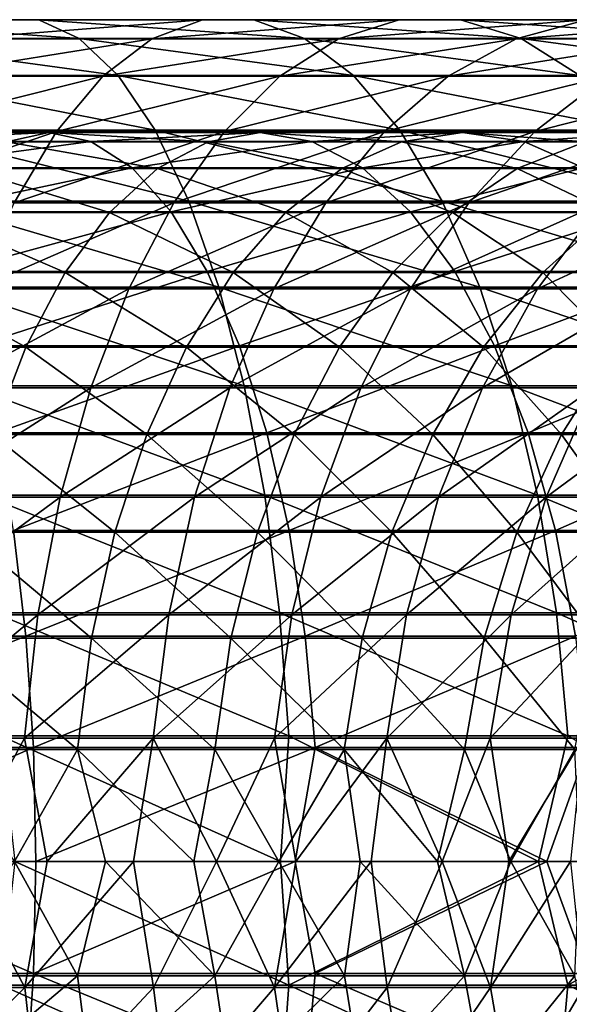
# Model space of a CAD drawing. Header units: metres. Extents: x -62 to 150, y -92 to 92.
# Tile 256 of 256: x 113 to 120, y -2 to 11. Entities that reach past the tile are written whole.
import ezdxf

# ---------------------------------------------------------------- set-up
doc = ezdxf.new("R2010")
doc.units = ezdxf.units.M
doc.layers.add('solid_500615', color=7, linetype='CONTINUOUS')

msp = doc.modelspace()

# ---------------------------------------------------------------- linework, layer by layer
at = {"layer": 'solid_500615'}
for points in [[(113.376251, 10.970339, -47.015034), (112.844093, 10.967999, -48.572319), (110.096756, 10.967999, -47.768135)], [(110.488327, 10.970339, -46.169697), (113.376251, 10.970339, -47.015034), (110.096756, 10.967999, -47.768135)], [(113.902557, 10.727129, -45.474842), (113.376251, 10.970339, -47.015034), (110.488327, 10.970339, -46.169697)], [(110.875603, 10.727129, -44.58881), (113.902557, 10.727129, -45.474842), (110.488327, 10.970339, -46.169697)], [(115.509041, 10.967999, -49.617611), (114.848145, 10.720164, -51.104263), (112.318008, 10.720164, -50.111851)], [(112.844093, 10.967999, -48.572319), (115.509041, 10.967999, -49.617611), (112.318008, 10.720164, -50.111851)], [(116.177559, 10.970339, -48.113811), (115.509041, 10.967999, -49.617611), (112.844093, 10.967999, -48.572319)], [(113.376251, 10.970339, -47.015034), (116.177559, 10.970339, -48.113811), (112.844093, 10.967999, -48.572319)], [(116.838737, 10.727129, -46.626522), (116.177559, 10.970339, -48.113811), (113.376251, 10.970339, -47.015034)], [(113.902557, 10.727129, -45.474842), (116.838737, 10.727129, -46.626522), (113.376251, 10.970339, -47.015034)], [(118.070488, 10.967999, -50.895725), (117.280022, 10.720164, -52.317722), (114.848145, 10.720164, -51.104263)], [(115.509041, 10.967999, -49.617611), (118.070488, 10.967999, -50.895725), (114.848145, 10.720164, -51.104263)], [(118.870071, 10.970339, -49.457329), (118.070488, 10.967999, -50.895725), (115.509041, 10.967999, -49.617611)], [(116.177559, 10.970339, -48.113811), (118.870071, 10.970339, -49.457329), (115.509041, 10.967999, -49.617611)], [(119.660881, 10.727129, -48.034721), (118.870071, 10.970339, -49.457329), (116.177559, 10.970339, -48.113811)], [(116.838737, 10.727129, -46.626522), (119.660881, 10.727129, -48.034721), (116.177559, 10.970339, -48.113811)], [(120.508141, 10.967999, -52.396542), (119.59436, 10.720164, -53.742619), (117.280022, 10.720164, -52.317722)], [(118.070488, 10.967999, -50.895725), (120.508141, 10.967999, -52.396542), (117.280022, 10.720164, -52.317722)], [(121.432457, 10.970339, -51.034939), (120.508141, 10.967999, -52.396542), (118.070488, 10.967999, -50.895725)], [(118.870071, 10.970339, -49.457329), (121.432457, 10.970339, -51.034939), (118.070488, 10.967999, -50.895725)], [(122.346634, 10.727129, -49.688286), (121.432457, 10.970339, -51.034939), (118.870071, 10.970339, -49.457329)], [(119.660881, 10.727129, -48.034721), (122.346634, 10.727129, -49.688286), (118.870071, 10.970339, -49.457329)], [(122.802681, 10.967999, -54.108166), (121.772827, 10.720164, -55.367657), (119.59436, 10.720164, -53.742619)], [(120.508141, 10.967999, -52.396542), (122.802681, 10.967999, -54.108166), (119.59436, 10.720164, -53.742619)], [(114.411247, 10.243814, -43.986225), (113.902557, 10.727129, -45.474842), (110.875603, 10.727129, -44.58881)], [(111.249908, 10.243814, -43.060856), (114.411247, 10.243814, -43.986225), (110.875603, 10.727129, -44.58881)], [(114.848145, 10.720164, -51.104263), (114.209671, 10.23238, -52.540493), (111.809769, 10.23238, -51.599163)], [(112.318008, 10.720164, -50.111851), (114.848145, 10.720164, -51.104263), (111.809769, 10.23238, -51.599163)], [(117.477776, 10.243814, -45.189034), (116.838737, 10.727129, -46.626522), (113.902557, 10.727129, -45.474842)], [(114.411247, 10.243814, -43.986225), (117.477776, 10.243814, -45.189034), (113.902557, 10.727129, -45.474842)], [(117.280022, 10.720164, -52.317722), (116.516357, 10.23238, -53.69149), (114.209671, 10.23238, -52.540493)], [(114.848145, 10.720164, -51.104263), (117.280022, 10.720164, -52.317722), (114.209671, 10.23238, -52.540493)], [(119.59436, 10.720164, -53.742619), (118.711571, 10.23238, -55.043037), (116.516357, 10.23238, -53.69149)], [(117.280022, 10.720164, -52.317722), (119.59436, 10.720164, -53.742619), (116.516357, 10.23238, -53.69149)], [(120.425209, 10.243814, -46.659748), (119.660881, 10.727129, -48.034721), (116.838737, 10.727129, -46.626522)], [(117.477776, 10.243814, -45.189034), (120.425209, 10.243814, -46.659748), (116.838737, 10.727129, -46.626522)], [(121.772827, 10.720164, -55.367657), (120.777908, 10.23238, -56.584427), (118.711571, 10.23238, -55.043037)], [(119.59436, 10.720164, -53.742619), (121.772827, 10.720164, -55.367657), (118.711571, 10.23238, -55.043037)], [(123.230194, 10.243814, -48.386723), (122.346634, 10.727129, -49.688286), (119.660881, 10.727129, -48.034721)], [(120.425209, 10.243814, -46.659748), (123.230194, 10.243814, -48.386723), (119.660881, 10.727129, -48.034721)], [(114.890923, 9.531213, -42.5825), (114.411247, 10.243814, -43.986225), (111.249908, 10.243814, -43.060856)], [(111.602867, 9.531213, -41.620037), (114.890923, 9.531213, -42.5825), (111.249908, 10.243814, -43.060856)], [(114.209671, 10.23238, -52.540493), (113.607895, 9.515565, -53.894146), (111.33075, 9.515565, -53.000965)], [(111.809769, 10.23238, -51.599163), (114.209671, 10.23238, -52.540493), (111.33075, 9.515565, -53.000965)], [(116.516357, 10.23238, -53.69149), (115.796608, 9.515565, -54.986275), (113.607895, 9.515565, -53.894146)], [(114.209671, 10.23238, -52.540493), (116.516357, 10.23238, -53.69149), (113.607895, 9.515565, -53.894146)], [(118.080376, 9.531213, -43.833519), (117.477776, 10.243814, -45.189034), (114.411247, 10.243814, -43.986225)], [(114.890923, 9.531213, -42.5825), (118.080376, 9.531213, -43.833519), (114.411247, 10.243814, -43.986225)], [(118.711571, 10.23238, -55.043037), (117.879539, 9.515565, -56.268696), (115.796608, 9.515565, -54.986275)], [(116.516357, 10.23238, -53.69149), (118.711571, 10.23238, -55.043037), (115.796608, 9.515565, -54.986275)], [(121.14595, 9.531213, -45.363186), (120.425209, 10.243814, -46.659748), (117.477776, 10.243814, -45.189034)], [(118.080376, 9.531213, -43.833519), (121.14595, 9.531213, -45.363186), (117.477776, 10.243814, -45.189034)], [(120.777908, 10.23238, -56.584427), (119.840179, 9.515565, -57.731247), (117.879539, 9.515565, -56.268696)], [(118.711571, 10.23238, -55.043037), (120.777908, 10.23238, -56.584427), (117.879539, 9.515565, -56.268696)], [(122.698997, 10.23238, -58.303452), (121.66301, 9.515565, -59.362343), (119.840179, 9.515565, -57.731247)], [(120.777908, 10.23238, -56.584427), (122.698997, 10.23238, -58.303452), (119.840179, 9.515565, -57.731247)], [(113.507652, 9.49999, -47.93005), (110.666664, 9.49999, -47.060658), (112.95845, 9.380693, -49.313461)], [(111.084885, 9.384899, -45.632084), (110.666664, 9.49999, -47.060658), (113.507652, 9.49999, -47.93005)], [(113.607895, 9.515565, -53.894146), (113.056305, 8.585763, -55.134933), (110.89167, 8.585763, -54.285885)], [(111.33075, 9.515565, -53.000965), (113.607895, 9.515565, -53.894146), (110.89167, 8.585763, -54.285885)], [(114.0569, 9.384899, -46.546394), (111.084885, 9.384899, -45.632084), (113.507652, 9.49999, -47.93005)], [(115.330856, 8.605274, -41.295086), (114.890923, 9.531213, -42.5825), (111.602867, 9.531213, -41.620037)], [(111.926582, 8.605274, -40.298607), (115.330856, 8.605274, -41.295086), (111.602867, 9.531213, -41.620037)], [(113.507652, 9.49999, -47.93005), (112.95845, 9.380693, -49.313461), (115.583397, 9.380693, -50.378067)], [(115.796608, 9.515565, -54.986275), (115.136871, 8.585763, -56.1731), (113.056305, 8.585763, -55.134933)], [(113.607895, 9.515565, -53.894146), (115.796608, 9.515565, -54.986275), (113.056305, 8.585763, -55.134933)], [(116.258888, 9.49999, -49.051537), (113.507652, 9.49999, -47.93005), (115.583397, 9.380693, -50.378067)], [(114.0569, 9.384899, -46.546394), (113.507652, 9.49999, -47.93005), (116.258888, 9.49999, -49.051537)], [(116.934441, 9.384899, -47.724785), (114.0569, 9.384899, -46.546394), (116.258888, 9.49999, -49.051537)], [(118.633041, 8.605274, -42.590324), (118.080376, 9.531213, -43.833519), (114.890923, 9.531213, -42.5825)], [(115.330856, 8.605274, -41.295086), (118.633041, 8.605274, -42.590324), (114.890923, 9.531213, -42.5825)], [(117.879539, 9.515565, -56.268696), (117.116875, 8.585763, -57.392155), (115.136871, 8.585763, -56.1731)], [(115.796608, 9.515565, -54.986275), (117.879539, 9.515565, -56.268696), (115.136871, 8.585763, -56.1731)], [(116.258888, 9.49999, -49.051537), (115.583397, 9.380693, -50.378067), (118.102089, 9.380693, -51.674179)], [(118.898064, 9.49999, -50.416023), (116.258888, 9.49999, -49.051537), (118.102089, 9.380693, -51.674179)], [(116.934441, 9.384899, -47.724785), (116.258888, 9.49999, -49.051537), (118.898064, 9.49999, -50.416023)], [(119.694099, 9.384899, -49.157661), (116.934441, 9.384899, -47.724785), (118.898064, 9.49999, -50.416023)], [(119.840179, 9.515565, -57.731247), (118.980652, 8.585763, -58.78244), (117.116875, 8.585763, -57.392155)], [(117.879539, 9.515565, -56.268696), (119.840179, 9.515565, -57.731247), (117.116875, 8.585763, -57.392155)], [(121.806976, 8.605274, -44.174057), (121.14595, 9.531213, -45.363186), (118.080376, 9.531213, -43.833519)], [(118.633041, 8.605274, -42.590324), (121.806976, 8.605274, -44.174057), (118.080376, 9.531213, -43.833519)], [(118.898064, 9.49999, -50.416023), (118.102089, 9.380693, -51.674179), (120.494164, 9.380693, -53.191322)], [(121.403755, 9.49999, -52.012436), (118.898064, 9.49999, -50.416023), (120.494164, 9.380693, -53.191322)], [(119.694099, 9.384899, -49.157661), (118.898064, 9.49999, -50.416023), (121.403755, 9.49999, -52.012436)], [(121.66301, 9.515565, -59.362343), (120.713409, 8.585763, -60.332943), (118.980652, 8.585763, -58.78244)], [(119.840179, 9.515565, -57.731247), (121.66301, 9.515565, -59.362343), (118.980652, 8.585763, -58.78244)], [(122.313423, 9.384899, -50.833366), (119.694099, 9.384899, -49.157661), (121.403755, 9.49999, -52.012436)], [(111.492844, 9.03826, -44.238487), (111.084885, 9.384899, -45.632084), (114.0569, 9.384899, -46.546394)], [(114.592674, 9.03826, -45.196632), (111.492844, 9.03826, -44.238487), (114.0569, 9.384899, -46.546394)], [(112.95845, 9.380693, -49.313461), (112.42292, 9.029951, -50.662533), (114.924706, 9.029951, -51.671684)], [(115.583397, 9.380693, -50.378067), (112.95845, 9.380693, -49.313461), (114.924706, 9.029951, -51.671684)], [(114.592674, 9.03826, -45.196632), (114.0569, 9.384899, -46.546394), (116.934441, 9.384899, -47.724785)], [(117.593422, 9.03826, -46.430538), (114.592674, 9.03826, -45.196632), (116.934441, 9.384899, -47.724785)], [(115.583397, 9.380693, -50.378067), (114.924706, 9.029951, -51.671684), (117.325897, 9.029951, -52.901142)], [(118.102089, 9.380693, -51.674179), (115.583397, 9.380693, -50.378067), (117.325897, 9.029951, -52.901142)], [(117.593422, 9.03826, -46.430538), (116.934441, 9.384899, -47.724785), (119.694099, 9.384899, -49.157661)], [(118.102089, 9.380693, -51.674179), (117.325897, 9.029951, -52.901142), (119.607155, 9.029951, -54.340996)], [(120.470604, 9.03826, -47.930138), (117.593422, 9.03826, -46.430538), (119.694099, 9.384899, -49.157661)], [(120.494164, 9.380693, -53.191322), (118.102089, 9.380693, -51.674179), (119.607155, 9.029951, -54.340996)], [(120.494164, 9.380693, -53.191322), (119.607155, 9.029951, -54.340996), (121.750084, 9.029951, -55.979645)], [(120.470604, 9.03826, -47.930138), (119.694099, 9.384899, -49.157661), (122.313423, 9.384899, -50.833366)], [(111.880501, 8.468623, -42.914257), (111.492844, 9.03826, -44.238487), (114.592674, 9.03826, -45.196632)], [(115.101784, 8.468623, -43.914059), (111.880501, 8.468623, -42.914257), (114.592674, 9.03826, -45.196632)], [(112.42292, 9.029951, -50.662533), (111.914276, 8.456417, -51.943985), (114.299072, 8.456417, -52.900486)], [(114.924706, 9.029951, -51.671684), (112.42292, 9.029951, -50.662533), (114.299072, 8.456417, -52.900486)], [(114.924706, 9.029951, -51.671684), (114.299072, 8.456417, -52.900486), (116.588654, 8.456417, -54.06665)], [(115.101784, 8.468623, -43.914059), (114.592674, 9.03826, -45.196632), (117.593422, 9.03826, -46.430538)], [(117.325897, 9.029951, -52.901142), (114.924706, 9.029951, -51.671684), (116.588654, 8.456417, -54.06665)], [(118.219597, 8.468623, -45.200726), (115.101784, 8.468623, -43.914059), (117.593422, 9.03826, -46.430538)], [(117.325897, 9.029951, -52.901142), (116.588654, 8.456417, -54.06665), (118.764633, 8.456417, -55.433117)], [(119.607155, 9.029951, -54.340996), (117.325897, 9.029951, -52.901142), (118.764633, 8.456417, -55.433117)], [(118.219597, 8.468623, -45.200726), (117.593422, 9.03826, -46.430538), (120.470604, 9.03826, -47.930138)], [(121.208458, 8.468623, -46.763737), (118.219597, 8.468623, -45.200726), (120.470604, 9.03826, -47.930138)], [(119.607155, 9.029951, -54.340996), (118.764633, 8.456417, -55.433117), (120.80954, 8.456417, -56.988907)], [(121.750084, 9.029951, -55.979645), (119.607155, 9.029951, -54.340996), (120.80954, 8.456417, -56.988907)], [(115.721199, 7.486724, -40.152798), (115.330856, 8.605274, -41.295086), (111.926582, 8.605274, -40.298607)], [(112.213806, 7.486724, -39.126133), (115.721199, 7.486724, -40.152798), (111.926582, 8.605274, -40.298607)], [(119.123405, 7.486724, -41.48727), (118.633041, 8.605274, -42.590324), (115.330856, 8.605274, -41.295086)], [(115.721199, 7.486724, -40.152798), (119.123405, 7.486724, -41.48727), (115.330856, 8.605274, -41.295086)], [(122.393478, 7.486724, -43.118977), (121.806976, 8.605274, -44.174057), (118.633041, 8.605274, -42.590324)], [(119.123405, 7.486724, -41.48727), (122.393478, 7.486724, -43.118977), (118.633041, 8.605274, -42.590324)], [(112.238297, 7.690045, -41.692039), (111.880501, 8.468623, -42.914257), (115.101784, 8.468623, -43.914059)], [(115.571678, 7.690045, -42.730301), (112.238297, 7.690045, -41.692039), (115.101784, 8.468623, -43.914059)], [(115.136871, 8.585763, -56.1731), (114.55191, 7.463787, -57.225395), (112.56723, 7.463787, -56.235077)], [(113.056305, 8.585763, -55.134933), (115.136871, 8.585763, -56.1731), (112.56723, 7.463787, -56.235077)], [(117.116875, 8.585763, -57.392155), (116.440666, 7.463787, -58.388268), (114.55191, 7.463787, -57.225395)], [(115.136871, 8.585763, -56.1731), (117.116875, 8.585763, -57.392155), (114.55191, 7.463787, -57.225395)], [(115.571678, 7.690045, -42.730301), (115.101784, 8.468623, -43.914059), (118.219597, 8.468623, -45.200726)], [(118.797539, 7.690045, -44.065674), (115.571678, 7.690045, -42.730301), (118.219597, 8.468623, -45.200726)], [(118.980652, 8.585763, -58.78244), (118.218544, 7.463787, -59.714481), (116.440666, 7.463787, -58.388268)], [(117.116875, 8.585763, -57.392155), (118.980652, 8.585763, -58.78244), (116.440666, 7.463787, -58.388268)], [(120.713409, 8.585763, -60.332943), (119.871452, 7.463787, -61.193527), (118.218544, 7.463787, -59.714481)], [(118.980652, 8.585763, -58.78244), (120.713409, 8.585763, -60.332943), (118.218544, 7.463787, -59.714481)], [(118.797539, 7.690045, -44.065674), (118.219597, 8.468623, -45.200726), (121.208458, 8.468623, -46.763737)], [(121.889458, 7.690045, -45.687222), (118.797539, 7.690045, -44.065674), (121.208458, 8.468623, -46.763737)], [(122.301445, 8.585763, -62.031384), (121.386292, 7.463787, -62.81369), (119.871452, 7.463787, -61.193527)], [(120.713409, 8.585763, -60.332943), (122.301445, 8.585763, -62.031384), (119.871452, 7.463787, -61.193527)], [(111.914276, 8.456417, -51.943985), (111.445038, 7.674243, -53.126179), (113.721893, 7.674243, -54.034122)], [(114.299072, 8.456417, -52.900486), (111.914276, 8.456417, -51.943985), (113.721893, 7.674243, -54.034122)], [(114.299072, 8.456417, -52.900486), (113.721893, 7.674243, -54.034122), (115.908493, 7.674243, -55.141918)], [(116.588654, 8.456417, -54.06665), (114.299072, 8.456417, -52.900486), (115.908493, 7.674243, -55.141918)], [(116.588654, 8.456417, -54.06665), (115.908493, 7.674243, -55.141918), (117.987343, 7.674243, -56.440693)], [(118.764633, 8.456417, -55.433117), (116.588654, 8.456417, -54.06665), (117.987343, 7.674243, -56.440693)], [(118.764633, 8.456417, -55.433117), (117.987343, 7.674243, -56.440693), (119.941803, 7.674243, -57.920059)], [(120.80954, 8.456417, -56.988907), (118.764633, 8.456417, -55.433117), (119.941803, 7.674243, -57.920059)], [(120.80954, 8.456417, -56.988907), (119.941803, 7.674243, -57.920059), (121.756233, 7.674243, -59.568172)], [(111.445038, 7.674243, -53.126179), (111.026665, 6.702725, -54.179897), (113.207298, 6.702725, -55.044559)], [(113.721893, 7.674243, -54.034122), (111.445038, 7.674243, -53.126179), (113.207298, 6.702725, -55.044559)], [(112.557404, 6.721734, -40.601978), (112.238297, 7.690045, -41.692039), (115.571678, 7.690045, -42.730301)], [(115.990746, 6.721734, -41.674541), (112.557404, 6.721734, -40.601978), (115.571678, 7.690045, -42.730301)], [(113.721893, 7.674243, -54.034122), (113.207298, 6.702725, -55.044559), (115.302094, 6.702725, -56.100323)], [(115.908493, 7.674243, -55.141918), (113.721893, 7.674243, -54.034122), (115.302094, 6.702725, -56.100323)], [(115.908493, 7.674243, -55.141918), (115.302094, 6.702725, -56.100323), (117.29435, 6.702725, -57.33876)], [(115.990746, 6.721734, -41.674541), (115.571678, 7.690045, -42.730301), (118.797539, 7.690045, -44.065674)], [(117.987343, 7.674243, -56.440693), (115.908493, 7.674243, -55.141918), (117.29435, 6.702725, -57.33876)], [(119.312965, 6.721734, -43.05336), (115.990746, 6.721734, -41.674541), (118.797539, 7.690045, -44.065674)], [(117.987343, 7.674243, -56.440693), (117.29435, 6.702725, -57.33876), (119.168175, 6.702725, -58.749996)], [(119.941803, 7.674243, -57.920059), (117.987343, 7.674243, -56.440693), (119.168175, 6.702725, -58.749996)], [(119.312965, 6.721734, -43.05336), (118.797539, 7.690045, -44.065674), (121.889458, 7.690045, -45.687222)], [(119.941803, 7.674243, -57.920059), (119.168175, 6.702725, -58.749996), (120.908615, 6.702725, -60.322781)], [(122.496803, 6.721734, -44.727116), (119.312965, 6.721734, -43.05336), (121.889458, 7.690045, -45.687222)], [(121.756233, 7.674243, -59.568172), (119.941803, 7.674243, -57.920059), (120.908615, 6.702725, -60.322781)], [(114.55191, 7.463787, -57.225395), (114.054825, 6.174748, -58.119614), (112.151627, 6.174748, -57.169952)], [(112.56723, 7.463787, -56.235077), (114.55191, 7.463787, -57.225395), (112.151627, 6.174748, -57.169952)], [(116.053207, 6.200599, -39.181206), (115.721199, 7.486724, -40.152798), (112.213806, 7.486724, -39.126133)], [(112.458107, 6.200599, -38.128868), (116.053207, 6.200599, -39.181206), (112.213806, 7.486724, -39.126133)], [(116.440666, 7.463787, -58.388268), (115.866043, 6.174748, -59.234745), (114.054825, 6.174748, -58.119614)], [(114.55191, 7.463787, -57.225395), (116.440666, 7.463787, -58.388268), (114.054825, 6.174748, -58.119614)], [(119.540497, 6.200599, -40.549049), (119.123405, 7.486724, -41.48727), (115.721199, 7.486724, -40.152798)], [(116.053207, 6.200599, -39.181206), (119.540497, 6.200599, -40.549049), (115.721199, 7.486724, -40.152798)], [(118.218544, 7.463787, -59.714481), (117.570923, 6.174748, -60.506508), (115.866043, 6.174748, -59.234745)], [(116.440666, 7.463787, -58.388268), (118.218544, 7.463787, -59.714481), (115.866043, 6.174748, -59.234745)], [(119.871452, 7.463787, -61.193527), (119.155968, 6.174748, -61.924831), (117.570923, 6.174748, -60.506508)], [(118.218544, 7.463787, -59.714481), (119.871452, 7.463787, -61.193527), (117.570923, 6.174748, -60.506508)], [(122.892342, 6.200599, -42.221561), (122.393478, 7.486724, -43.118977), (119.123405, 7.486724, -41.48727)], [(119.540497, 6.200599, -40.549049), (122.892342, 6.200599, -42.221561), (119.123405, 7.486724, -41.48727)], [(121.386292, 7.463787, -62.81369), (120.60862, 6.174748, -63.478477), (119.155968, 6.174748, -61.924831)], [(119.871452, 7.463787, -61.193527), (121.386292, 7.463787, -62.81369), (119.155968, 6.174748, -61.924831)], [(113.207298, 6.702725, -55.044559), (111.026665, 6.702725, -54.179897), (112.768105, 5.565835, -55.906883)], [(112.829941, 5.587581, -39.670959), (112.557404, 6.721734, -40.601978), (115.990746, 6.721734, -41.674541)], [(113.207298, 6.702725, -55.044559), (112.768105, 5.565835, -55.906883), (114.784538, 5.565835, -56.918251)], [(116.348671, 5.587581, -40.772827), (112.829941, 5.587581, -39.670959), (115.990746, 6.721734, -41.674541)], [(115.302094, 6.702725, -56.100323), (113.207298, 6.702725, -55.044559), (114.784538, 5.565835, -56.918251)], [(115.302094, 6.702725, -56.100323), (114.784538, 5.565835, -56.918251), (116.702881, 5.565835, -58.105202)], [(117.29435, 6.702725, -57.33876), (115.302094, 6.702725, -56.100323), (116.702881, 5.565835, -58.105202)], [(116.348671, 5.587581, -40.772827), (115.990746, 6.721734, -41.674541), (119.312965, 6.721734, -43.05336)], [(119.753189, 5.587581, -42.188747), (116.348671, 5.587581, -40.772827), (119.312965, 6.721734, -43.05336)], [(117.29435, 6.702725, -57.33876), (116.702881, 5.565835, -58.105202), (118.507874, 5.565835, -59.458305)], [(119.168175, 6.702725, -58.749996), (117.29435, 6.702725, -57.33876), (118.507874, 5.565835, -59.458305)], [(119.168175, 6.702725, -58.749996), (118.507874, 5.565835, -59.458305), (120.185165, 5.565835, -60.966801)], [(120.908615, 6.702725, -60.322781), (119.168175, 6.702725, -58.749996), (120.185165, 5.565835, -60.966801)], [(119.753189, 5.587581, -42.188747), (119.312965, 6.721734, -43.05336), (122.496803, 6.721734, -44.727116)], [(123.015526, 5.587581, -43.907101), (119.753189, 5.587581, -42.188747), (122.496803, 6.721734, -44.727116)], [(120.908615, 6.702725, -60.322781), (120.185165, 5.565835, -60.966801), (121.721436, 5.565835, -62.618702)], [(114.054825, 6.174748, -58.119614), (113.656746, 4.747501, -58.835739), (111.818802, 4.747501, -57.91864)], [(112.151627, 6.174748, -57.169952), (114.054825, 6.174748, -58.119614), (111.818802, 4.747501, -57.91864)], [(116.319458, 4.775686, -38.402058), (116.053207, 6.200599, -39.181206), (112.458107, 6.200599, -38.128868)], [(112.654022, 4.775686, -37.329132), (116.319458, 4.775686, -38.402058), (112.458107, 6.200599, -38.128868)], [(115.866043, 6.174748, -59.234745), (115.405853, 4.747501, -59.912636), (113.656746, 4.747501, -58.835739)], [(114.054825, 6.174748, -58.119614), (115.866043, 6.174748, -59.234745), (113.656746, 4.747501, -58.835739)], [(117.570923, 6.174748, -60.506508), (117.052284, 4.747501, -61.140793), (115.405853, 4.747501, -59.912636)], [(115.866043, 6.174748, -59.234745), (117.570923, 6.174748, -60.506508), (115.405853, 4.747501, -59.912636)], [(119.874969, 4.775686, -39.796661), (119.540497, 6.200599, -40.549049), (116.053207, 6.200599, -39.181206)], [(116.319458, 4.775686, -38.402058), (119.874969, 4.775686, -39.796661), (116.053207, 6.200599, -39.181206)], [(119.155968, 6.174748, -61.924831), (118.582985, 4.747501, -62.510487), (117.052284, 4.747501, -61.140793)], [(117.570923, 6.174748, -60.506508), (119.155968, 6.174748, -61.924831), (117.052284, 4.747501, -61.140793)], [(120.60862, 6.174748, -63.478477), (119.985825, 4.747501, -64.010864), (118.582985, 4.747501, -62.510487)], [(119.155968, 6.174748, -61.924831), (120.60862, 6.174748, -63.478477), (118.582985, 4.747501, -62.510487)], [(123.292397, 4.775686, -41.501896), (122.892342, 6.200599, -42.221561), (119.540497, 6.200599, -40.549049)], [(119.874969, 4.775686, -39.796661), (123.292397, 4.775686, -41.501896), (119.540497, 6.200599, -40.549049)], [(121.917366, 6.174748, -65.155136), (121.249702, 4.747501, -65.630035), (119.985825, 4.747501, -64.010864)], [(120.60862, 6.174748, -63.478477), (121.917366, 6.174748, -65.155136), (119.985825, 4.747501, -64.010864)], [(112.768105, 5.565835, -55.906883), (112.415314, 4.291622, -56.599854), (114.36879, 4.291622, -57.575569)], [(114.784538, 5.565835, -56.918251), (112.768105, 5.565835, -55.906883), (114.36879, 4.291622, -57.575569)], [(113.04921, 4.315569, -38.921947), (112.829941, 5.587581, -39.670959), (116.348671, 5.587581, -40.772827)], [(116.636635, 4.315569, -40.047386), (113.04921, 4.315569, -38.921947), (116.348671, 5.587581, -40.772827)], [(114.784538, 5.565835, -56.918251), (114.36879, 4.291622, -57.575569), (116.22773, 4.291622, -58.721176)], [(116.702881, 5.565835, -58.105202), (114.784538, 5.565835, -56.918251), (116.22773, 4.291622, -58.721176)], [(116.702881, 5.565835, -58.105202), (116.22773, 4.291622, -58.721176), (117.977402, 4.291622, -60.027592)], [(116.636635, 4.315569, -40.047386), (116.348671, 5.587581, -40.772827), (119.753189, 5.587581, -42.188747)], [(120.107361, 4.315569, -41.493168), (116.636635, 4.315569, -40.047386), (119.753189, 5.587581, -42.188747)], [(118.507874, 5.565835, -59.458305), (116.702881, 5.565835, -58.105202), (117.977402, 4.291622, -60.027592)], [(118.507874, 5.565835, -59.458305), (117.977402, 4.291622, -60.027592), (119.603935, 4.291622, -61.484463)], [(120.185165, 5.565835, -60.966801), (118.507874, 5.565835, -59.458305), (119.603935, 4.291622, -61.484463)], [(120.185165, 5.565835, -60.966801), (119.603935, 4.291622, -61.484463), (121.094437, 4.291622, -63.080231)], [(120.107361, 4.315569, -41.493168), (119.753189, 5.587581, -42.188747), (123.015526, 5.587581, -43.907101)], [(123.432846, 4.315569, -43.247398), (120.107361, 4.315569, -41.493168), (123.015526, 5.587581, -43.907101)], [(121.721436, 5.565835, -62.618702), (120.185165, 5.565835, -60.966801), (121.094437, 4.291622, -63.080231)], [(113.656746, 4.747501, -58.835739), (113.36657, 3.21399, -59.357738), (111.576195, 3.21399, -58.464371)], [(111.818802, 4.747501, -57.91864), (113.656746, 4.747501, -58.835739), (111.576195, 3.21399, -58.464371)], [(116.513985, 3.243879, -37.83279), (116.319458, 4.775686, -38.402058), (112.654022, 4.775686, -37.329132)], [(112.797157, 3.243879, -36.744823), (116.513985, 3.243879, -37.83279), (112.654022, 4.775686, -37.329132)], [(115.405853, 4.747501, -59.912636), (115.070419, 3.21399, -60.406765), (113.36657, 3.21399, -59.357738)], [(113.656746, 4.747501, -58.835739), (115.405853, 4.747501, -59.912636), (113.36657, 3.21399, -59.357738)], [(117.052284, 4.747501, -61.140793), (116.674232, 3.21399, -61.603138), (115.070419, 3.21399, -60.406765)], [(115.405853, 4.747501, -59.912636), (117.052284, 4.747501, -61.140793), (115.070419, 3.21399, -60.406765)], [(120.119347, 3.243879, -39.246948), (119.874969, 4.775686, -39.796661), (116.319458, 4.775686, -38.402058)], [(116.513985, 3.243879, -37.83279), (120.119347, 3.243879, -39.246948), (116.319458, 4.775686, -38.402058)], [(118.582985, 4.747501, -62.510487), (118.165321, 3.21399, -62.937386), (116.674232, 3.21399, -61.603138)], [(117.052284, 4.747501, -61.140793), (118.582985, 4.747501, -62.510487), (116.674232, 3.21399, -61.603138)], [(119.985825, 4.747501, -64.010864), (119.53186, 3.21399, -64.398933), (118.165321, 3.21399, -62.937386)], [(118.582985, 4.747501, -62.510487), (119.985825, 4.747501, -64.010864), (118.165321, 3.21399, -62.937386)], [(121.249702, 4.747501, -65.630035), (120.763023, 3.21399, -65.976204), (119.53186, 3.21399, -64.398933)], [(119.985825, 4.747501, -64.010864), (121.249702, 4.747501, -65.630035), (119.53186, 3.21399, -64.398933)], [(123.584686, 3.243879, -40.976086), (123.292397, 4.775686, -41.501896), (119.874969, 4.775686, -39.796661)], [(120.119347, 3.243879, -39.246948), (123.584686, 3.243879, -40.976086), (119.874969, 4.775686, -39.796661)], [(113.209793, 2.937081, -38.373405), (109.483482, 2.937081, -37.565041), (113.04921, 4.315569, -38.921947)], [(112.415314, 4.291622, -56.599854), (112.157539, 2.911524, -57.106285), (114.064995, 2.911524, -58.055962)], [(114.36879, 4.291622, -57.575569), (112.415314, 4.291622, -56.599854), (114.064995, 2.911524, -58.055962)], [(113.209793, 2.937081, -38.373405), (113.04921, 4.315569, -38.921947), (116.636635, 4.315569, -40.047386)], [(116.847519, 2.937081, -39.516113), (113.209793, 2.937081, -38.373405), (116.636635, 4.315569, -40.047386)], [(114.36879, 4.291622, -57.575569), (114.064995, 2.911524, -58.055962), (115.880531, 2.911524, -59.171364)], [(116.22773, 4.291622, -58.721176), (114.36879, 4.291622, -57.575569), (115.880531, 2.911524, -59.171364)], [(116.22773, 4.291622, -58.721176), (115.880531, 2.911524, -59.171364), (117.589767, 2.911524, -60.443672)], [(117.977402, 4.291622, -60.027592), (116.22773, 4.291622, -58.721176), (117.589767, 2.911524, -60.443672)], [(116.847519, 2.937081, -39.516113), (116.636635, 4.315569, -40.047386), (120.107361, 4.315569, -41.493168)], [(120.36673, 2.937081, -40.983761), (116.847519, 2.937081, -39.516113), (120.107361, 4.315569, -41.493168)], [(117.977402, 4.291622, -60.027592), (117.589767, 2.911524, -60.443672), (119.179199, 2.911524, -61.86282)], [(119.603935, 4.291622, -61.484463), (117.977402, 4.291622, -60.027592), (119.179199, 2.911524, -61.86282)], [(119.603935, 4.291622, -61.484463), (119.179199, 2.911524, -61.86282), (120.636253, 2.911524, -63.417583)], [(121.094437, 4.291622, -63.080231), (119.603935, 4.291622, -61.484463), (120.636253, 2.911524, -63.417583)], [(120.36673, 2.937081, -40.983761), (120.107361, 4.315569, -41.493168), (123.432846, 4.315569, -43.247398)], [(113.36657, 3.21399, -59.357738), (113.190804, 1.608541, -59.673931), (111.429237, 1.608541, -58.794941)], [(111.576195, 3.21399, -58.464371), (113.36657, 3.21399, -59.357738), (111.429237, 1.608541, -58.794941)], [(116.632439, 1.639465, -37.486149), (116.513985, 3.243879, -37.83279), (112.797157, 3.243879, -36.744823)], [(112.884323, 1.639465, -36.389019), (116.632439, 1.639465, -37.486149), (112.797157, 3.243879, -36.744823)], [(115.070419, 3.21399, -60.406765), (114.867233, 1.608541, -60.706074), (113.190804, 1.608541, -59.673931)], [(113.36657, 3.21399, -59.357738), (115.070419, 3.21399, -60.406765), (113.190804, 1.608541, -59.673931)], [(116.674232, 3.21399, -61.603138), (116.445244, 1.608541, -61.883198), (114.867233, 1.608541, -60.706074)], [(115.070419, 3.21399, -60.406765), (116.674232, 3.21399, -61.603138), (114.867233, 1.608541, -60.706074)], [(118.165321, 3.21399, -62.937386), (117.912331, 1.608541, -63.195972), (116.445244, 1.608541, -61.883198)], [(116.674232, 3.21399, -61.603138), (118.165321, 3.21399, -62.937386), (116.445244, 1.608541, -61.883198)], [(120.268158, 1.639465, -38.912209), (120.119347, 3.243879, -39.246948), (116.513985, 3.243879, -37.83279)], [(116.632439, 1.639465, -37.486149), (120.268158, 1.639465, -38.912209), (116.513985, 3.243879, -37.83279)], [(119.53186, 3.21399, -64.398933), (119.256882, 1.608541, -64.634003), (117.912331, 1.608541, -63.195972)], [(118.165321, 3.21399, -62.937386), (119.53186, 3.21399, -64.398933), (117.912331, 1.608541, -63.195972)], [(120.763023, 3.21399, -65.976204), (120.468231, 1.608541, -66.18589), (119.256882, 1.608541, -64.634003)], [(119.53186, 3.21399, -64.398933), (120.763023, 3.21399, -65.976204), (119.256882, 1.608541, -64.634003)], [(123.762665, 1.639465, -40.655907), (123.584686, 3.243879, -40.976086), (120.119347, 3.243879, -39.246948)], [(120.268158, 1.639465, -38.912209), (123.762665, 1.639465, -40.655907), (120.119347, 3.243879, -39.246948)], [(113.209793, 2.937081, -38.373405), (109.549896, 1.486127, -37.22287), (109.483482, 2.937081, -37.565041)], [(113.209793, 2.937081, -38.373405), (113.307732, 1.486127, -38.038868), (109.549896, 1.486127, -37.22287)], [(112.157539, 2.911524, -57.106285), (112.00106, 1.459592, -57.413601), (113.880592, 1.459592, -58.347469)], [(114.064995, 2.911524, -58.055962), (112.157539, 2.911524, -57.106285), (113.880592, 1.459592, -58.347469)], [(116.847519, 2.937081, -39.516113), (113.307732, 1.486127, -38.038868), (113.209793, 2.937081, -38.373405)], [(116.847519, 2.937081, -39.516113), (116.976135, 1.486127, -39.192108), (113.307732, 1.486127, -38.038868)], [(114.064995, 2.911524, -58.055962), (113.880592, 1.459592, -58.347469), (115.669777, 1.459592, -59.444542)], [(115.880531, 2.911524, -59.171364), (114.064995, 2.911524, -58.055962), (115.669777, 1.459592, -59.444542)], [(115.880531, 2.911524, -59.171364), (115.669777, 1.459592, -59.444542), (117.354477, 1.459592, -60.696148)], [(117.589767, 2.911524, -60.443672), (115.880531, 2.911524, -59.171364), (117.354477, 1.459592, -60.696148)], [(120.36673, 2.937081, -40.983761), (116.976135, 1.486127, -39.192108), (116.847519, 2.937081, -39.516113)], [(120.36673, 2.937081, -40.983761), (120.524918, 1.486127, -40.673092), (116.976135, 1.486127, -39.192108)], [(117.589767, 2.911524, -60.443672), (117.354477, 1.459592, -60.696148), (118.921387, 1.459592, -62.0924)], [(119.179199, 2.911524, -61.86282), (117.589767, 2.911524, -60.443672), (118.921387, 1.459592, -62.0924)], [(119.179199, 2.911524, -61.86282), (118.921387, 1.459592, -62.0924), (120.358131, 1.459592, -63.622269)], [(120.636253, 2.911524, -63.417583), (119.179199, 2.911524, -61.86282), (120.358131, 1.459592, -63.622269)], [(111.429237, 1.608541, -58.794941), (113.190804, 1.608541, -59.673931), (112.318527, 0, -59.34642)], [(113.190804, 1.608541, -59.673931), (113.484024, 0, -59.97644), (112.318527, 0, -59.34642)], [(112.884323, 1.639465, -36.389019), (113.065697, 0, -36.307243), (116.523796, 0, -37.319481)], [(112.884323, 1.639465, -36.389019), (116.523796, 0, -37.319481), (116.632439, 1.639465, -37.486149)], [(113.190804, 1.608541, -59.673931), (114.867233, 1.608541, -60.706074), (113.484024, 0, -59.97644)], [(114.867233, 1.608541, -60.706074), (114.609474, 0, -60.675476), (113.484024, 0, -59.97644)], [(114.867233, 1.608541, -60.706074), (115.690811, 0, -61.440987), (114.609474, 0, -60.675476)], [(114.867233, 1.608541, -60.706074), (116.445244, 1.608541, -61.883198), (115.690811, 0, -61.440987)], [(116.445244, 1.608541, -61.883198), (116.724113, 0, -62.270203), (115.690811, 0, -61.440987)], [(116.445244, 1.608541, -61.883198), (117.912331, 1.608541, -63.195972), (116.724113, 0, -62.270203)], [(116.632439, 1.639465, -37.486149), (116.523796, 0, -37.319481), (119.887474, 0, -38.611271)], [(116.632439, 1.639465, -37.486149), (119.887474, 0, -38.611271), (120.268158, 1.639465, -38.912209)], [(117.912331, 1.608541, -63.195972), (117.70562, 0, -63.16011), (116.724113, 0, -62.270203)], [(117.912331, 1.608541, -63.195972), (118.631783, 0, -64.107491), (117.70562, 0, -63.16011)], [(117.912331, 1.608541, -63.195972), (119.256882, 1.608541, -64.634003), (118.631783, 0, -64.107491)], [(119.256882, 1.608541, -64.634003), (119.499237, 0, -65.108894), (118.631783, 0, -64.107491)], [(119.256882, 1.608541, -64.634003), (120.468231, 1.608541, -66.18589), (119.499237, 0, -65.108894)], [(120.468231, 1.608541, -66.18589), (120.30484, 0, -66.160706), (119.499237, 0, -65.108894)], [(120.268158, 1.639465, -38.912209), (119.887474, 0, -38.611271), (123.134178, 0, -40.173954)], [(120.268158, 1.639465, -38.912209), (123.134178, 0, -40.173954), (123.762665, 1.639465, -40.655907)], [(109.549896, 1.486127, -37.22287), (113.307732, 1.486127, -38.038868), (109.888893, 0, -37.163132)], [(113.307732, 1.486127, -38.038868), (113.340599, 0, -37.926582), (109.888893, 0, -37.163132)], [(113.880592, 1.459592, -58.347469), (112.00106, 1.459592, -57.413601), (113.059914, 0, -58.040359)], [(113.880592, 1.459592, -58.347469), (113.059914, 0, -58.040359), (114.247581, 0, -58.685272)], [(113.307732, 1.486127, -38.038868), (116.976135, 1.486127, -39.192108), (113.340599, 0, -37.926582)], [(116.976135, 1.486127, -39.192108), (116.716919, 0, -38.974255), (113.340599, 0, -37.926582)], [(113.880592, 1.459592, -58.347469), (114.247581, 0, -58.685272), (115.396217, 0, -59.397392)], [(115.669777, 1.459592, -59.444542), (113.880592, 1.459592, -58.347469), (115.396217, 0, -59.397392)], [(115.669777, 1.459592, -59.444542), (115.396217, 0, -59.397392), (116.502014, 0, -60.174362)], [(117.354477, 1.459592, -60.696148), (115.669777, 1.459592, -59.444542), (116.502014, 0, -60.174362)], [(117.354477, 1.459592, -60.696148), (116.502014, 0, -60.174362), (117.561317, 0, -61.013618)], [(116.976135, 1.486127, -39.192108), (119.994484, 0, -40.298901), (116.716919, 0, -38.974255)], [(116.976135, 1.486127, -39.192108), (120.524918, 1.486127, -40.673092), (119.994484, 0, -40.298901)], [(117.354477, 1.459592, -60.696148), (117.561317, 0, -61.013618), (118.570625, 0, -61.91238)], [(118.921387, 1.459592, -62.0924), (117.354477, 1.459592, -60.696148), (118.570625, 0, -61.91238)], [(118.921387, 1.459592, -62.0924), (118.570625, 0, -61.91238), (119.526596, 0, -62.867676)], [(120.358131, 1.459592, -63.622269), (118.921387, 1.459592, -62.0924), (119.526596, 0, -62.867676)], [(120.358131, 1.459592, -63.622269), (119.526596, 0, -62.867676), (120.426071, 0, -63.876347)], [(120.524918, 1.486127, -40.673092), (123.150627, 0, -41.891354), (119.994484, 0, -40.298901)], [(113.308861, -1.459592, -38.034859), (109.550652, -1.459592, -37.218773), (109.888893, 0, -37.163132)], [(113.308861, -1.459592, -38.034859), (109.888893, 0, -37.163132), (113.340599, 0, -37.926582)], [(112.318527, 0, -59.34642), (113.193047, -1.639465, -59.669895), (111.431114, -1.639465, -58.790722)], [(112.002869, -1.486127, -57.409847), (113.882736, -1.486127, -58.343899), (113.059914, 0, -58.040359)], [(112.318527, 0, -59.34642), (113.484024, 0, -59.97644), (113.193047, -1.639465, -59.669895)], [(113.882736, -1.486127, -58.343899), (114.247581, 0, -58.685272), (113.059914, 0, -58.040359)], [(116.633934, -1.608541, -37.481781), (116.523796, 0, -37.319481), (113.065697, 0, -36.307243)], [(114.609474, 0, -60.675476), (114.86982, -1.639465, -60.702255), (113.193047, -1.639465, -59.669895)], [(113.484024, 0, -59.97644), (114.609474, 0, -60.675476), (113.193047, -1.639465, -59.669895)], [(113.308861, -1.459592, -38.034859), (113.340599, 0, -37.926582), (116.716919, 0, -38.974255)], [(116.977631, -1.459592, -39.188221), (113.308861, -1.459592, -38.034859), (116.716919, 0, -38.974255)], [(113.882736, -1.486127, -58.343899), (115.672234, -1.486127, -59.441177), (114.247581, 0, -58.685272)], [(115.672234, -1.486127, -59.441177), (115.396217, 0, -59.397392), (114.247581, 0, -58.685272)], [(114.609474, 0, -60.675476), (115.690811, 0, -61.440987), (114.86982, -1.639465, -60.702255)], [(115.690811, 0, -61.440987), (116.448166, -1.639465, -61.879623), (114.86982, -1.639465, -60.702255)], [(115.672234, -1.486127, -59.441177), (116.502014, 0, -60.174362), (115.396217, 0, -59.397392)], [(115.672234, -1.486127, -59.441177), (117.357239, -1.486127, -60.693024), (116.502014, 0, -60.174362)], [(115.690811, 0, -61.440987), (116.724113, 0, -62.270203), (116.448166, -1.639465, -61.879623)], [(117.70562, 0, -63.16011), (117.915558, -1.639465, -63.192673), (116.448166, -1.639465, -61.879623)], [(116.724113, 0, -62.270203), (117.70562, 0, -63.16011), (116.448166, -1.639465, -61.879623)], [(117.357239, -1.486127, -60.693024), (117.561317, 0, -61.013618), (116.502014, 0, -60.174362)], [(116.633934, -1.608541, -37.481781), (119.887474, 0, -38.611271), (116.523796, 0, -37.319481)], [(116.977631, -1.459592, -39.188221), (116.716919, 0, -38.974255), (119.994484, 0, -40.298901)], [(120.526764, -1.459592, -40.669357), (116.977631, -1.459592, -39.188221), (119.994484, 0, -40.298901)], [(117.357239, -1.486127, -60.693024), (118.924423, -1.486127, -62.089542), (117.561317, 0, -61.013618)], [(118.924423, -1.486127, -62.089542), (118.570625, 0, -61.91238), (117.561317, 0, -61.013618)], [(117.70562, 0, -63.16011), (118.631783, 0, -64.107491), (117.915558, -1.639465, -63.192673)], [(118.631783, 0, -64.107491), (119.260384, -1.639465, -64.631004), (117.915558, -1.639465, -63.192673)], [(118.924423, -1.486127, -62.089542), (119.526596, 0, -62.867676), (118.570625, 0, -61.91238)], [(118.631783, 0, -64.107491), (119.499237, 0, -65.108894), (119.260384, -1.639465, -64.631004)], [(118.924423, -1.486127, -62.089542), (120.361412, -1.486127, -63.619701), (119.526596, 0, -62.867676)], [(120.30484, 0, -66.160706), (120.471992, -1.639465, -66.183212), (119.260384, -1.639465, -64.631004)], [(119.499237, 0, -65.108894), (120.30484, 0, -66.160706), (119.260384, -1.639465, -64.631004)], [(120.361412, -1.486127, -63.619701), (120.426071, 0, -63.876347), (119.526596, 0, -62.867676)], [(120.526764, -1.459592, -40.669357), (119.994484, 0, -40.298901), (123.150627, 0, -41.891354)], [(112.885422, -1.608541, -36.384537), (116.633934, -1.608541, -37.481781), (113.065697, 0, -36.307243)], [(116.633934, -1.608541, -37.481781), (120.270035, -1.608541, -38.907993), (119.887474, 0, -38.611271)], [(120.270035, -1.608541, -38.907993), (123.134178, 0, -40.173954), (119.887474, 0, -38.611271)], [(120.270035, -1.608541, -38.907993), (123.764908, -1.608541, -40.651875), (123.134178, 0, -40.173954)], [(109.485023, -2.911524, -37.556919), (109.550652, -1.459592, -37.218773), (113.212082, -2.911524, -38.365459)], [(113.212082, -2.911524, -38.365459), (109.550652, -1.459592, -37.218773), (113.308861, -1.459592, -38.034859)], [(112.16124, -2.937081, -57.098881), (113.882736, -1.486127, -58.343899), (112.002869, -1.486127, -57.409847)], [(112.16124, -2.937081, -57.098881), (114.069366, -2.937081, -58.048927), (113.882736, -1.486127, -58.343899)], [(113.212082, -2.911524, -38.365459), (113.308861, -1.459592, -38.034859), (116.850533, -2.911524, -39.508411)], [(116.850533, -2.911524, -39.508411), (113.308861, -1.459592, -38.034859), (116.977631, -1.459592, -39.188221)], [(114.069366, -2.937081, -58.048927), (115.672234, -1.486127, -59.441177), (113.882736, -1.486127, -58.343899)], [(114.069366, -2.937081, -58.048927), (115.885529, -2.937081, -59.164761), (115.672234, -1.486127, -59.441177)], [(115.885529, -2.937081, -59.164761), (117.357239, -1.486127, -60.693024), (115.672234, -1.486127, -59.441177)], [(115.885529, -2.937081, -59.164761), (117.59536, -2.937081, -60.437561), (117.357239, -1.486127, -60.693024)], [(116.850533, -2.911524, -39.508411), (116.977631, -1.459592, -39.188221), (120.370445, -2.911524, -40.976372)], [(120.370445, -2.911524, -40.976372), (116.977631, -1.459592, -39.188221), (120.526764, -1.459592, -40.669357)], [(117.59536, -2.937081, -60.437561), (118.924423, -1.486127, -62.089542), (117.357239, -1.486127, -60.693024)], [(117.59536, -2.937081, -60.437561), (119.185333, -2.937081, -61.85725), (118.924423, -1.486127, -62.089542)], [(119.185333, -2.937081, -61.85725), (120.361412, -1.486127, -63.619701), (118.924423, -1.486127, -62.089542)], [(119.185333, -2.937081, -61.85725), (120.642868, -2.937081, -63.412601), (120.361412, -1.486127, -63.619701)], [(111.431114, -1.639465, -58.790722), (113.193047, -1.639465, -59.669895), (111.579918, -3.243879, -58.455986)], [(113.193047, -1.639465, -59.669895), (113.371033, -3.243879, -59.349716), (111.579918, -3.243879, -58.455986)], [(112.799347, -3.21399, -36.735909), (116.516953, -3.21399, -37.824104), (112.885422, -1.608541, -36.384537)], [(116.516953, -3.21399, -37.824104), (116.633934, -1.608541, -37.481781), (112.885422, -1.608541, -36.384537)], [(113.193047, -1.639465, -59.669895), (114.86982, -1.639465, -60.702255), (113.371033, -3.243879, -59.349716)], [(114.86982, -1.639465, -60.702255), (115.075569, -3.243879, -60.39917), (113.371033, -3.243879, -59.349716)], [(114.86982, -1.639465, -60.702255), (116.448166, -1.639465, -61.879623), (115.075569, -3.243879, -60.39917)], [(116.448166, -1.639465, -61.879623), (116.680046, -3.243879, -61.596035), (115.075569, -3.243879, -60.39917)], [(116.448166, -1.639465, -61.879623), (117.915558, -1.639465, -63.192673), (116.680046, -3.243879, -61.596035)], [(116.516953, -3.21399, -37.824104), (120.123077, -3.21399, -39.23856), (116.633934, -1.608541, -37.481781)], [(120.123077, -3.21399, -39.23856), (120.270035, -1.608541, -38.907993), (116.633934, -1.608541, -37.481781)], [(117.915558, -1.639465, -63.192673), (118.171738, -3.243879, -62.930828), (116.680046, -3.243879, -61.596035)], [(117.915558, -1.639465, -63.192673), (119.260384, -1.639465, -64.631004), (118.171738, -3.243879, -62.930828)], [(119.260384, -1.639465, -64.631004), (119.538834, -3.243879, -64.392967), (118.171738, -3.243879, -62.930828)], [(119.260384, -1.639465, -64.631004), (120.471992, -1.639465, -66.183212), (119.538834, -3.243879, -64.392967)], [(120.471992, -1.639465, -66.183212), (120.770508, -3.243879, -65.970886), (119.538834, -3.243879, -64.392967)], [(120.123077, -3.21399, -39.23856), (123.589142, -3.21399, -40.968063), (120.270035, -1.608541, -38.907993)], [(123.589142, -3.21399, -40.968063), (123.764908, -1.608541, -40.651875), (120.270035, -1.608541, -38.907993)]]:
    msp.add_3dface(points, dxfattribs=at)

doc.saveas('drawing.dxf')
